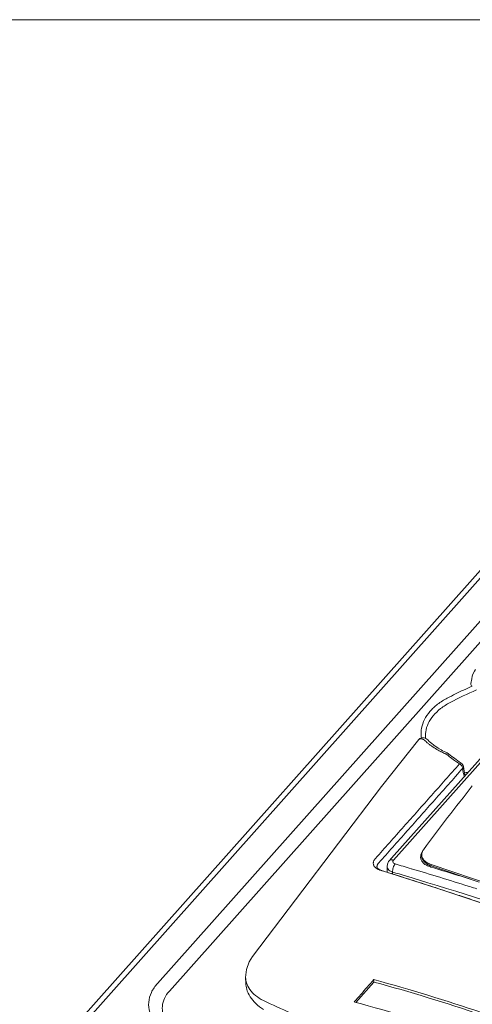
# Model space of a CAD drawing. Header units: millimetres. Extents: x -473 to 23648, y -382 to 1866.
# Tile 29 of 256: x 389 to 463, y 487 to 647. Entities that reach past the tile are written whole.
import ezdxf

# ---------------------------------------------------------------- set-up
doc = ezdxf.new("R2010")
doc.units = ezdxf.units.MM
doc.header["$LTSCALE"] = 80
doc.layers.get('0').update_dxf_attribs({"linetype": 'CONTINUOUS'})

msp = doc.modelspace()

# ---------------------------------------------------------------- linework, layer by layer
at = {"lineweight": 0}
msp.add_line((1955.104, 647.262), (-472.508, 647.262), dxfattribs=at)
at = {"linetype": 'Continuous', "lineweight": 0}
for p, q in [((481.603, 575.955), (397.002, 481.01)), ((480.306, 575.754), (395.703, 480.806)), ((501.502, 568.837), (449.642, 510.635)), ((502.181, 568.962), (449.957, 510.353)), ((473.722, 560.112), (411.474, 490.252)), ((475.653, 558.843), (413.405, 488.983)), ((462.805, 540.281), (462.805, 540.28)), ((454.094, 529.977), (448.031, 522.322)), ((454.095, 529.977), (454.094, 529.977)), ((455.651, 529.813), (455.55, 529.913)), ((455.751, 529.712), (455.65, 529.814)), ((455.65, 529.814), (455.651, 529.813)), ((456.053, 529.439), (455.751, 529.712)), ((456.144, 529.364), (456.053, 529.439)), ((457.741, 528.292), (457.272, 528.568)), ((457.968, 528.167), (457.741, 528.292)), ((458.49, 527.899), (457.968, 528.167)), ((458.706, 527.795), (458.49, 527.899)), ((458.706, 527.795), (458.706, 527.795)), ((458.915, 527.676), (458.706, 527.795)), ((458.982, 527.285), (458.894, 527.355)), ((459.063, 527.566), (458.915, 527.676)), ((459.141, 527.502), (459.063, 527.566)), ((459.532, 527.188), (459.141, 527.502)), ((459.585, 527.147), (459.532, 527.188)), ((461.019, 526.123), (460.661, 526.362)), ((461.524, 524.506), (461.354, 525.569)), ((461.653, 524.115), (461.524, 524.506)), ((448.031, 522.322), (426.986, 494.609)), ((449.642, 510.635), (449.278, 510.227)), ((447.263, 509.174), (447.263, 509.178)), ((447.271, 509.133), (447.263, 509.178)), ((447.382, 508.976), (447.271, 509.133)), ((447.722, 508.765), (447.382, 508.976)), ((447.681, 508.739), (447.815, 508.727)), ((447.815, 508.727), (447.722, 508.765)), ((447.815, 508.727), (447.816, 508.727)), ((448.145, 508.617), (447.816, 508.727)), ((448.056, 508.616), (448.145, 508.617)), ((448.137, 508.592), (448.056, 508.616)), ((448.145, 508.617), (448.145, 508.617)), ((448.938, 508.363), (448.924, 509.304)), ((456.039, 509.213), (455.996, 509.226)), ((456.086, 509.617), (456.093, 509.384)), ((456.086, 509.617), (474.346, 503.429)), ((456.093, 509.384), (463.921, 506.732)), ((449.825, 508.08), (449.818, 508.388)), ((462.163, 506.094), (462.407, 506.017)), ((426.986, 494.609), (426.986, 494.609)), ((425.875, 490.254), (425.843, 491.21)), ((425.843, 491.208), (425.843, 491.207)), ((443.832, 487.15), (446.778, 490.47)), ((446.765, 490.86), (446.778, 490.47)), ((443.659, 487.2), (443.545, 487.231))]:
    msp.add_line(p, q, dxfattribs=at)
for points in [[(463.324, 541.37), (463.151, 541.138), (462.885, 540.614), (462.805, 540.28)], [(462.805, 540.281), (462.746, 539.887), (462.588, 539.085)], [(454.579, 530.272), (454.255, 530.131), (454.095, 529.977)], [(455.55, 529.913), (455.264, 530.134), (454.942, 530.267), (454.579, 530.272)], [(457.272, 528.568), (456.567, 529.041), (456.144, 529.364)], [(460.661, 526.362), (459.952, 526.868), (459.585, 527.147)], [(449.278, 510.227), (449.167, 510.085), (448.974, 509.681), (448.924, 509.304)], [(478.105, 498.728), (467.304, 502.368), (457.052, 505.773), (448.145, 508.617)], [(426.986, 494.609), (426.444, 493.738), (425.978, 492.501), (425.843, 491.209)]]:
    msp.add_lwpolyline(points, dxfattribs=at)
for centre, radius, start, end in [((483.648, 489.893), 52.204, 112.67983, 117.9246), ((459.242, 534.016), 5.915, 224.12072, 227.76248), ((459.5, 534.297), 6.296, 227.74235, 229.35372), ((459.685, 534.512), 6.579, 229.3558, 231.19194), ((462.515, 538.035), 11.098, 231.20422, 233.69936), ((464.667, 541.435), 15.127, 240.70485, 242.20094), ((465.004, 542.069), 15.844, 242.19447, 242.80872), ((465.223, 542.499), 16.327, 242.81263, 244.84294), ((457.785, 526.249), 1.554, 67.0648, 71.31691), ((457.714, 526.08), 1.736, 63.21249, 67.07248), ((472.386, 543.977), 21.408, 232.16613, 232.75139), ((473.471, 545.421), 23.214, 232.77694, 236.74408), ((460.612, 525.497), 0.746, 5.60962, 32.17473), ((461.181, 532.013), 7.447, 272.53116, 277.5337), ((757.39, 288.566), 376.116, 141.55329, 143.54798), ((440.174, 516.659), 9.136, 318.29304, 318.68118), ((455.546, 510.846), 1.16, 181.8212, 185.27616), ((455.709, 510.447), 1.311, 162.668, 172.35246), ((455.802, 510.418), 1.408, 156.17032, 162.64425), ((455.925, 510.364), 1.543, 152.39854, 156.20523), ((455.788, 511.224), 1.214, 181.82707, 192.80219), ((455.755, 511.218), 1.18, 192.8438, 194.02286), ((448.407, 510.865), 2.246, 243.08393, 247.23844), ((439.535, 517.034), 10.754, 318.07531, 318.42892), ((448.518, 511.129), 2.532, 247.22794, 250.69427), ((449.779, 514.538), 6.167, 250.11127, 251.33687), ((449.992, 515.166), 6.83, 251.3263, 251.84475), ((450.257, 515.983), 7.689, 251.86362, 253.36567), ((380.981, 284.806), 233.645, 72.78208, 73.29596), ((231.398, -229.919), 771.341, 73.313814, 73.517363), ((229.379, -236.618), 778.337, 72.597694, 73.313041), ((457.261, 512.83), 3.638, 249.6045, 251.28683), ((226.496, -246.84), 790.13, 72.511737, 73.111318), ((231.015, -231.096), 771.176, 73.189533, 73.517292), ((225.719, -248.298), 789.174, 71.332141, 73.182607), ((181.382, -336.965), 886.675, 71.789173, 71.941605), ((368.757, 203.948), 297.328, 71.25055, 74.78961), ((368.795, 203.636), 297.247, 71.25042, 74.79038), ((366.959, 204.212), 293.199, 71.27016, 74.83506)]:
    msp.add_arc(centre, radius, start, end, dxfattribs=at)
for points, start_tangent, end_tangent in [([(462.784, 538.661), (462.623, 538.827), (462.582, 539.05), (462.588, 539.085)], (-0.8431145, 0.5377341), (0.2171232, 0.9761442)), ([(462.784, 538.661), (461.402, 538.049), (460.055, 537.406), (458.744, 536.734)], (-0.9197067, -0.3926062), (-0.8831095, -0.4691669)), ([(458.744, 536.734), (457.166, 535.724), (455.904, 534.541), (455.019, 533.237), (454.54, 531.857), (454.486, 530.454), (454.514, 530.251)], (-0.8831095, -0.4691669), (0.158855, -0.9873019)), ([(459.201, 536.019), (457.652, 535.018), (456.444, 533.854), (455.623, 532.575), (455.216, 531.231), (455.198, 530.143)], (-0.8831095, -0.4691669), (0.1081103, -0.9941389)), ([(454.996, 529.899), (454.748, 530.028), (454.545, 530.093), (454.381, 530.109), (454.253, 530.087), (454.155, 530.036), (454.095, 529.977)], (-0.8521067, 0.523368), (-0.627342, -0.7787439)), ([(457.266, 528.243), (456.367, 528.794), (455.944, 529.091)], (-0.8720442, 0.4894271), (-0.8057697, 0.592229)), ([(458.714, 527.502), (458.604, 527.572), (458.497, 527.63)], (-0.8290419, 0.5591865), (-0.892948, 0.4501598)), ([(458.894, 527.355), (458.713, 527.501)], (-0.782191, 0.6230387), (-0.7714674, 0.6362689)), ([(459.255, 527.069), (458.982, 527.285)], (-0.7897878, 0.6133801), (-0.7832342, 0.6217268)), ([(447.036, 510.627), (449.291, 513.159), (451.648, 515.804), (453.938, 518.374), (456.171, 520.88), (458.41, 523.393), (460.741, 526.009)], (0.6650436, 0.7468046), (0.6653194, 0.7465589)), ([(447.581, 509.898), (449.83, 512.433), (452.181, 515.081), (454.466, 517.654), (456.695, 520.162), (458.93, 522.677), (461.258, 525.295)], (0.6635708, 0.7481135), (0.6644833, 0.7473031)), ([(460.742, 526.01), (460.933, 526.129), (461.015, 526.115)], (0.7513041, 0.6599562), (0.9001427, -0.4355951)), ([(460.87, 525.928), (460.742, 526.01)], (-0.7950003, 0.606609), (-0.89235, 0.4513441)), ([(460.997, 525.815), (460.87, 525.928)], (-0.6947361, 0.7192648), (-0.7950003, 0.606609)), ([(461.18, 525.561), (460.997, 525.815)], (-0.4403021, 0.8978497), (-0.6947361, 0.7192648)), ([(461.019, 526.123), (461.243, 525.894)], (0.8362731, -0.5483132), (0.5324184, -0.8464814)), ([(461.258, 525.295), (461.18, 525.561)], (-0.1119738, 0.9937112), (-0.4403021, 0.8978497)), ([(461.353, 525.57), (461.355, 525.523), (461.258, 525.295)], (0.1235572, -0.9923375), (-0.6811731, -0.7321224)), ([(461.493, 523.936), (461.258, 525.295)], (-0.2529381, 0.9674825), (-0.0988121, 0.9951061)), ([(454.859, 512.035), (454.603, 511.493), (454.574, 511.186)], (-0.5939596, -0.8044949), (0.0324247, -0.9994742)), ([(447.094, 509.049), (446.956, 509.172), (446.834, 509.319), (446.736, 509.496), (446.681, 509.687), (446.671, 509.874), (446.697, 510.046), (446.75, 510.203), (446.821, 510.344), (446.904, 510.469), (446.995, 510.581)], (-0.7870528, 0.6168856), (0.6653693, 0.7465144)), ([(449.957, 510.353), (449.643, 510.392), (449.383, 510.314), (449.28, 510.227)], (-0.9590202, 0.2833376), (-0.6663147, -0.7456706)), ([(449.957, 510.353), (449.872, 510.211), (449.86, 510.062), (449.924, 509.923), (450.057, 509.807), (450.246, 509.724)], (-0.6657236, -0.7461984), (0.9588881, -0.2837844)), ([(454.386, 510.81), (454.444, 511.227), (454.451, 511.249)], (-0.0319322, 0.99949), (0.3136202, 0.9495485)), ([(454.533, 510.269), (454.39, 510.74)], (-0.4647925, 0.8854196), (-0.092109, 0.9957489)), ([(454.451, 511.249), (454.691, 511.701)], (0.3136202, 0.9495485), (0.595837, 0.8031054)), ([(455.996, 509.226), (455.361, 509.488), (454.863, 509.843), (454.533, 510.269)], (-0.9568909, 0.2904476), (-0.4647925, 0.8854196)), ([(454.582, 510.952), (454.617, 510.698), (454.886, 510.169), (455.393, 509.717), (455.993, 509.42)], (0.0324247, -0.9994742), (0.9372683, -0.3486089)), ([(454.61, 510.932), (454.878, 510.402), (455.385, 509.951), (456.086, 509.617)], (0.2423203, -0.9701963), (0.9470993, -0.3209408)), ([(447.39, 508.862), (447.241, 508.947), (447.094, 509.049)], (-0.8913245, 0.453366), (-0.7870528, 0.6168856)), ([(447.263, 509.178), (447.265, 509.295), (447.291, 509.43), (447.337, 509.553), (447.397, 509.663), (447.464, 509.761), (447.537, 509.849)], (-0.0705363, 0.9975092), (0.6692329, 0.7430527)), ([(448.924, 509.303), (448.934, 509.194), (449.081, 508.867), (449.385, 508.589), (449.818, 508.388)], (0.0111758, -0.9999375), (0.9523746, -0.3049304)), ([(450.246, 509.724), (450.063, 509.454), (449.918, 509.106), (449.832, 508.732), (449.818, 508.388)], (-0.6647163, -0.7470959), (0.0754513, -0.9971495)), ([(456.239, 506.033), (455.047, 506.421), (453.231, 507.006), (451.485, 507.56), (450.141, 507.98)], (-0.950758, 0.3099342), (-0.955212, 0.2959223)), ([(462.407, 506.017), (463.568, 505.652)], (0.9541353, -0.2993758), (0.9536698, -0.3008554)), ([(466.676, 502.577), (464.494, 503.306), (461.693, 504.238), (459.213, 505.058), (458.481, 505.299)], (-0.9483218, 0.3173103), (-0.94994, 0.3124325)), ([(425.844, 491.207), (425.985, 490.343), (426.528, 489.249), (427.457, 488.278), (428.739, 487.467)], (0.0346254, -0.9994004), (0.8949407, -0.4461851)), ([(411.474, 490.252), (410.476, 488.76), (410.044, 487.174), (410.2, 485.58), (410.935, 484.062), (412.21, 482.703), (413.958, 481.575)], (-0.6652638, -0.7466084), (0.8917288, -0.4525701)), ([(425.875, 490.255), (426.021, 489.307), (426.572, 488.088), (427.507, 486.973), (428.787, 486.006)], (0.0339941, -0.999422), (0.8531987, -0.5215859)), ([(443.545, 487.231), (444.613, 488.435), (445.687, 489.645), (446.765, 490.86)], (0.6636054, 0.7480828), (0.6637351, 0.7479678)), ([(413.405, 488.983), (412.612, 487.798), (412.262, 486.527), (412.385, 485.246), (412.977, 484.026), (414.003, 482.937), (415.392, 482.041)], (-0.6652638, -0.7466084), (0.8917288, -0.4525701)), ([(428.739, 487.467), (437.678, 483.504), (447.263, 479.717), (457.397, 476.108)], (0.9042392, -0.4270262), (0.9471, -0.3209387))]:
    msp.add_spline(points, degree=3, dxfattribs=dict(at, start_tangent=start_tangent, end_tangent=end_tangent))

doc.saveas('drawing.dxf')
